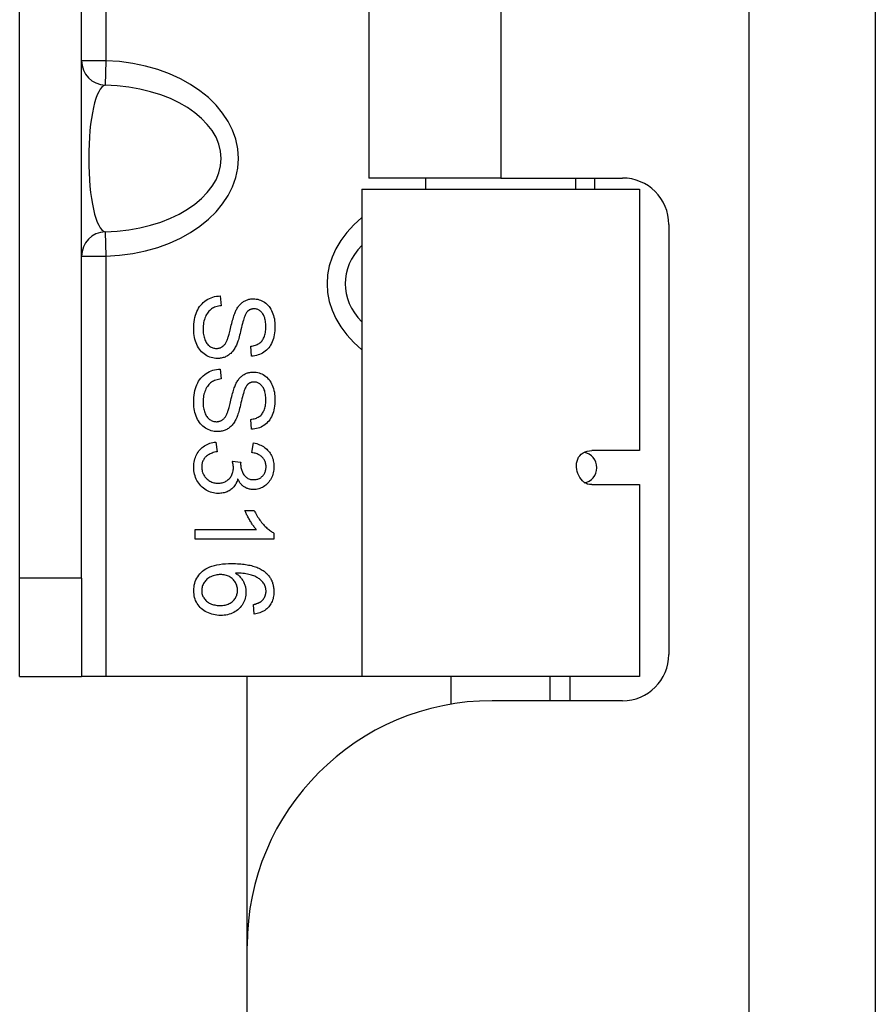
# Model space of a CAD drawing. Header units: inches. Extents: x 5 to 143, y 9 to 75.
# Tile 36 of 125: x 40.55 to 41.64, y 29.46 to 30.71. Entities that reach past the tile are written whole.
import ezdxf

# ---------------------------------------------------------------- set-up
doc = ezdxf.new("R2010")
doc.units = ezdxf.units.IN
doc.header["$MEASUREMENT"] = 0
doc.layers.add('Visible Edges(ANSI)', color=7, linetype='Continuous', lineweight=25)
doc.layers.add('Visible Tangent Edges(ANSI)', color=7, linetype='Continuous', lineweight=25)

msp = doc.modelspace()

# ---------------------------------------------------------------- linework, layer by layer
at = {"layer": 'Visible Edges(ANSI)'}
for p, q in [((41.6364, 27.0341), (41.6364, 56.5151)), ((40.5468, 29.9981), (40.5468, 32.2481)), ((40.6256, 29.9981), (40.6256, 32.2481)), ((40.9914, 31.7386), (40.9914, 30.5076)), ((41.1594, 30.5076), (40.9914, 30.5076)), ((41.0639, 30.4936), (41.0639, 30.5076)), ((41.1594, 30.5076), (41.3143, 30.5076)), ((41.2548, 30.4936), (41.2548, 30.5076)), ((41.2788, 30.5076), (41.2788, 30.4936)), ((40.9826, 30.4936), (41.3361, 30.4936)), ((40.9826, 30.4936), (40.9826, 29.8731)), ((41.3361, 30.4936), (41.3361, 30.1605)), ((41.3734, 30.4485), (41.3734, 29.9011)), ((40.8023, 30.3575), (40.8034, 30.345)), ((40.842, 30.2809), (40.8411, 30.2935)), ((40.8023, 30.2643), (40.8034, 30.2518)), ((40.842, 30.1877), (40.8411, 30.2003)), ((40.7967, 30.1715), (40.7983, 30.1592)), ((40.8424, 30.158), (40.8446, 30.1703)), ((41.3361, 30.1605), (41.2752, 30.1605)), ((40.8176, 30.1473), (40.8283, 30.146)), ((41.2752, 30.1172), (41.3361, 30.1172)), ((41.3361, 30.1172), (41.3361, 29.8731)), ((40.8336, 30.0845), (40.8455, 30.0845)), ((40.7702, 30.06), (40.8484, 30.06)), ((40.7702, 30.0477), (40.7702, 30.06)), ((40.8705, 30.0556), (40.8705, 30.0477)), ((40.8705, 30.0477), (40.7702, 30.0477)), ((40.5468, 29.8731), (40.5468, 29.9981)), ((40.6256, 29.9981), (40.6256, 29.8731)), ((40.8456, 29.9524), (40.8446, 29.9646)), ((40.5468, 29.8731), (40.6256, 29.8731)), ((40.6566, 29.8731), (40.6256, 29.8731)), ((40.9826, 29.8731), (40.6566, 29.8731)), ((40.8364, 29.5301), (40.8364, 29.8731)), ((41.3361, 29.8731), (40.9826, 29.8731)), ((41.0964, 29.8377), (41.0964, 29.8731)), ((41.2223, 29.8421), (41.2223, 29.8731)), ((41.3143, 29.8421), (41.1484, 29.8421)), ((40.8364, 27.0341), (40.8364, 29.5301))]:
    msp.add_line(p, q, dxfattribs=at)
at = {"layer": 'Visible Edges(ANSI)', "flags": 128}
for points in [[(40.7685, 30.3149), (40.7686, 30.3182), (40.7687, 30.3214), (40.769, 30.3245), (40.7695, 30.3274), (40.77, 30.3302), (40.7707, 30.3328), (40.7715, 30.3353), (40.7725, 30.3377), (40.7735, 30.3399), (40.7747, 30.342), (40.776, 30.344), (40.7774, 30.3458), (40.779, 30.3476), (40.7806, 30.3492), (40.7824, 30.3507), (40.7843, 30.352), (40.7864, 30.3532), (40.7884, 30.3543), (40.7906, 30.3552), (40.7928, 30.356), (40.7951, 30.3566), (40.7974, 30.3571), (40.7999, 30.3574), (40.8023, 30.3575)], [(40.8226, 30.3396), (40.8232, 30.3408), (40.8239, 30.3419), (40.8246, 30.343), (40.8253, 30.344), (40.826, 30.345), (40.8268, 30.3459), (40.8276, 30.3467), (40.8284, 30.3476), (40.8292, 30.3483), (40.8301, 30.349), (40.831, 30.3497), (40.8319, 30.3503), (40.8328, 30.3509), (40.8338, 30.3514), (40.8348, 30.3518), (40.8358, 30.3523), (40.8368, 30.3526), (40.8378, 30.3529), (40.8388, 30.3532), (40.8399, 30.3534), (40.841, 30.3536), (40.8421, 30.3537), (40.8432, 30.3538), (40.8443, 30.3538)], [(40.8443, 30.3538), (40.8462, 30.3537), (40.8481, 30.3535), (40.8499, 30.3532), (40.8517, 30.3527), (40.8534, 30.3521), (40.8552, 30.3514), (40.8569, 30.3505), (40.8585, 30.3495), (40.8601, 30.3484), (40.8616, 30.3471), (40.863, 30.3457), (40.8643, 30.3442), (40.8655, 30.3426), (40.8666, 30.3408), (40.8676, 30.3389), (40.8685, 30.3369), (40.8693, 30.3348), (40.87, 30.3327), (40.8706, 30.3305), (40.8711, 30.3282), (40.8714, 30.3259), (40.8717, 30.3235), (40.8719, 30.321), (40.8719, 30.3185)], [(40.8034, 30.345), (40.8016, 30.3448), (40.7998, 30.3444), (40.7981, 30.344), (40.7965, 30.3435), (40.795, 30.343), (40.7936, 30.3424), (40.7923, 30.3417), (40.7911, 30.3409), (40.7899, 30.34), (40.7888, 30.339), (40.7877, 30.338), (40.7867, 30.3368), (40.7858, 30.3354), (40.7849, 30.334), (40.784, 30.3325), (40.7833, 30.3308), (40.7826, 30.3291), (40.782, 30.3273), (40.7815, 30.3255), (40.781, 30.3236), (40.7807, 30.3216), (40.7805, 30.3196), (40.7804, 30.3176), (40.7803, 30.3155)], [(40.8114, 30.3024), (40.8117, 30.3031), (40.812, 30.304), (40.8123, 30.305), (40.8127, 30.3061), (40.813, 30.3074), (40.8134, 30.3089), (40.8139, 30.3104), (40.8143, 30.3121), (40.8148, 30.3139), (40.8153, 30.3159), (40.8158, 30.318), (40.8163, 30.3202), (40.8169, 30.3225), (40.8174, 30.3246), (40.818, 30.3266), (40.8185, 30.3285), (40.819, 30.3303), (40.8195, 30.332), (40.8201, 30.3336), (40.8206, 30.335), (40.8211, 30.3363), (40.8216, 30.3375), (40.8221, 30.3386), (40.8226, 30.3396)], [(40.8452, 30.3411), (40.8448, 30.3411), (40.8444, 30.3411), (40.8439, 30.341), (40.8435, 30.341), (40.8431, 30.3409), (40.8427, 30.3408), (40.8422, 30.3408), (40.8418, 30.3407), (40.8415, 30.3405), (40.8411, 30.3404), (40.8407, 30.3403), (40.8403, 30.3401), (40.8399, 30.3399), (40.8396, 30.3398), (40.8392, 30.3396), (40.8389, 30.3394), (40.8385, 30.3391), (40.8382, 30.3389), (40.8379, 30.3386), (40.8375, 30.3384), (40.8372, 30.3381), (40.8369, 30.3378), (40.8366, 30.3375), (40.8363, 30.3372)], [(40.8603, 30.318), (40.8602, 30.3199), (40.8601, 30.3218), (40.86, 30.3236), (40.8598, 30.3253), (40.8595, 30.3269), (40.8592, 30.3284), (40.8588, 30.3298), (40.8583, 30.3311), (40.8578, 30.3324), (40.8572, 30.3335), (40.8565, 30.3346), (40.8558, 30.3356), (40.8551, 30.3364), (40.8543, 30.3372), (40.8535, 30.338), (40.8527, 30.3386), (40.8519, 30.3392), (40.851, 30.3397), (40.8501, 30.3401), (40.8492, 30.3405), (40.8482, 30.3407), (40.8473, 30.3409), (40.8463, 30.341), (40.8452, 30.3411)], [(40.8363, 30.3372), (40.8358, 30.3365), (40.8352, 30.3356), (40.8346, 30.3345), (40.834, 30.3332), (40.8334, 30.3318), (40.8328, 30.3302), (40.8322, 30.3285), (40.8317, 30.3265), (40.8311, 30.3244), (40.8305, 30.3222), (40.8298, 30.3197), (40.8292, 30.3171), (40.8286, 30.3145), (40.828, 30.312), (40.8275, 30.3096), (40.8269, 30.3074), (40.8263, 30.3054), (40.8258, 30.3035), (40.8253, 30.3017), (40.8248, 30.3), (40.8243, 30.2985), (40.8238, 30.2972), (40.8233, 30.296), (40.8228, 30.2949)], [(40.7984, 30.2779), (40.7965, 30.278), (40.7945, 30.2782), (40.7926, 30.2785), (40.7907, 30.279), (40.7888, 30.2797), (40.787, 30.2805), (40.7852, 30.2814), (40.7834, 30.2825), (40.7817, 30.2837), (40.7801, 30.285), (40.7785, 30.2865), (40.7771, 30.288), (40.7758, 30.2897), (40.7746, 30.2916), (40.7734, 30.2935), (40.7724, 30.2956), (40.7715, 30.2978), (40.7707, 30.3), (40.77, 30.3023), (40.7695, 30.3047), (40.769, 30.3072), (40.7687, 30.3097), (40.7686, 30.3122), (40.7685, 30.3149)], [(40.7803, 30.3155), (40.7803, 30.3136), (40.7804, 30.3118), (40.7806, 30.3101), (40.7809, 30.3084), (40.7812, 30.3067), (40.7816, 30.3051), (40.782, 30.3036), (40.7826, 30.3021), (40.7831, 30.3007), (40.7838, 30.2994), (40.7845, 30.2981), (40.7852, 30.297), (40.786, 30.296), (40.7869, 30.295), (40.7878, 30.2942), (40.7887, 30.2934), (40.7897, 30.2928), (40.7907, 30.2922), (40.7918, 30.2917), (40.7928, 30.2913), (40.7939, 30.291), (40.795, 30.2908), (40.7962, 30.2907), (40.7973, 30.2906)], [(40.8411, 30.2935), (40.8426, 30.2937), (40.8441, 30.294), (40.8455, 30.2943), (40.8469, 30.2947), (40.8482, 30.2952), (40.8494, 30.2958), (40.8506, 30.2964), (40.8517, 30.297), (40.8527, 30.2978), (40.8537, 30.2986), (40.8546, 30.2995), (40.8554, 30.3005), (40.8562, 30.3015), (40.8569, 30.3026), (40.8575, 30.3038), (40.8581, 30.305), (40.8586, 30.3064), (40.859, 30.3078), (40.8594, 30.3093), (40.8597, 30.3109), (40.86, 30.3125), (40.8601, 30.3143), (40.8602, 30.3161), (40.8603, 30.318)], [(40.8719, 30.3185), (40.8719, 30.3158), (40.8717, 30.3131), (40.8714, 30.3105), (40.871, 30.3081), (40.8705, 30.3056), (40.8699, 30.3033), (40.8692, 30.3011), (40.8683, 30.2989), (40.8674, 30.2968), (40.8663, 30.2949), (40.8652, 30.2931), (40.8639, 30.2914), (40.8625, 30.2898), (40.8611, 30.2883), (40.8595, 30.287), (40.8578, 30.2858), (40.856, 30.2847), (40.8542, 30.2837), (40.8523, 30.2829), (40.8504, 30.2823), (40.8484, 30.2817), (40.8463, 30.2813), (40.8442, 30.281), (40.842, 30.2809)], [(40.7973, 30.2906), (40.7981, 30.2906), (40.7988, 30.2907), (40.7996, 30.2908), (40.8003, 30.2909), (40.801, 30.2911), (40.8017, 30.2913), (40.8024, 30.2915), (40.8031, 30.2918), (40.8037, 30.2921), (40.8043, 30.2925), (40.8049, 30.2929), (40.8055, 30.2933), (40.8061, 30.2938), (40.8067, 30.2943), (40.8072, 30.2949), (40.8077, 30.2955), (40.8083, 30.2962), (40.8088, 30.2969), (40.8092, 30.2977), (40.8097, 30.2985), (40.8102, 30.2994), (40.8106, 30.3004), (40.811, 30.3013), (40.8114, 30.3024)], [(40.8228, 30.2949), (40.8221, 30.2935), (40.8214, 30.2921), (40.8207, 30.2908), (40.8199, 30.2896), (40.8191, 30.2884), (40.8183, 30.2873), (40.8174, 30.2863), (40.8165, 30.2853), (40.8156, 30.2844), (40.8146, 30.2836), (40.8136, 30.2828), (40.8126, 30.282), (40.8116, 30.2814), (40.8105, 30.2808), (40.8094, 30.2802), (40.8083, 30.2797), (40.8072, 30.2793), (40.806, 30.2789), (40.8048, 30.2786), (40.8036, 30.2784), (40.8023, 30.2782), (40.8011, 30.278), (40.7998, 30.2779), (40.7984, 30.2779)], [(40.7685, 30.2216), (40.7686, 30.225), (40.7687, 30.2282), (40.769, 30.2312), (40.7695, 30.2342), (40.77, 30.2369), (40.7707, 30.2396), (40.7715, 30.2421), (40.7725, 30.2444), (40.7735, 30.2467), (40.7747, 30.2488), (40.776, 30.2507), (40.7774, 30.2526), (40.779, 30.2543), (40.7806, 30.2559), (40.7824, 30.2574), (40.7843, 30.2588), (40.7864, 30.26), (40.7884, 30.2611), (40.7906, 30.262), (40.7928, 30.2628), (40.7951, 30.2634), (40.7974, 30.2639), (40.7999, 30.2642), (40.8023, 30.2643)], [(40.8034, 30.2518), (40.8016, 30.2516), (40.7998, 30.2512), (40.7981, 30.2508), (40.7965, 30.2503), (40.795, 30.2498), (40.7936, 30.2491), (40.7923, 30.2484), (40.7911, 30.2477), (40.7899, 30.2468), (40.7888, 30.2458), (40.7877, 30.2447), (40.7867, 30.2435), (40.7858, 30.2422), (40.7849, 30.2408), (40.784, 30.2393), (40.7833, 30.2376), (40.7826, 30.2359), (40.782, 30.2341), (40.7815, 30.2323), (40.781, 30.2304), (40.7807, 30.2284), (40.7805, 30.2264), (40.7804, 30.2244), (40.7803, 30.2223)], [(40.8226, 30.2464), (40.8232, 30.2476), (40.8239, 30.2487), (40.8246, 30.2498), (40.8253, 30.2508), (40.826, 30.2518), (40.8268, 30.2527), (40.8276, 30.2535), (40.8284, 30.2543), (40.8292, 30.2551), (40.8301, 30.2558), (40.831, 30.2565), (40.8319, 30.2571), (40.8328, 30.2576), (40.8338, 30.2582), (40.8348, 30.2586), (40.8358, 30.259), (40.8368, 30.2594), (40.8378, 30.2597), (40.8388, 30.26), (40.8399, 30.2602), (40.841, 30.2604), (40.8421, 30.2605), (40.8432, 30.2606), (40.8443, 30.2606)], [(40.8443, 30.2606), (40.8462, 30.2605), (40.8481, 30.2603), (40.8499, 30.26), (40.8517, 30.2595), (40.8534, 30.2589), (40.8552, 30.2582), (40.8569, 30.2573), (40.8585, 30.2563), (40.8601, 30.2551), (40.8616, 30.2539), (40.863, 30.2525), (40.8643, 30.251), (40.8655, 30.2494), (40.8666, 30.2476), (40.8676, 30.2457), (40.8685, 30.2437), (40.8693, 30.2416), (40.87, 30.2395), (40.8706, 30.2372), (40.8711, 30.235), (40.8714, 30.2326), (40.8717, 30.2303), (40.8719, 30.2278), (40.8719, 30.2253)], [(40.8114, 30.2091), (40.8117, 30.2099), (40.812, 30.2108), (40.8123, 30.2118), (40.8127, 30.2129), (40.813, 30.2142), (40.8134, 30.2156), (40.8139, 30.2172), (40.8143, 30.2189), (40.8148, 30.2207), (40.8153, 30.2227), (40.8158, 30.2248), (40.8163, 30.227), (40.8169, 30.2293), (40.8174, 30.2314), (40.818, 30.2334), (40.8185, 30.2353), (40.819, 30.2371), (40.8195, 30.2388), (40.8201, 30.2403), (40.8206, 30.2418), (40.8211, 30.2431), (40.8216, 30.2443), (40.8221, 30.2454), (40.8226, 30.2464)], [(40.8363, 30.244), (40.8358, 30.2432), (40.8352, 30.2423), (40.8346, 30.2413), (40.834, 30.24), (40.8334, 30.2386), (40.8328, 30.237), (40.8322, 30.2353), (40.8317, 30.2333), (40.8311, 30.2312), (40.8305, 30.229), (40.8298, 30.2265), (40.8292, 30.2239), (40.8286, 30.2213), (40.828, 30.2188), (40.8275, 30.2164), (40.8269, 30.2142), (40.8263, 30.2122), (40.8258, 30.2102), (40.8253, 30.2085), (40.8248, 30.2068), (40.8243, 30.2053), (40.8238, 30.204), (40.8233, 30.2028), (40.8228, 30.2017)], [(40.8452, 30.2479), (40.8448, 30.2479), (40.8444, 30.2478), (40.8439, 30.2478), (40.8435, 30.2478), (40.8431, 30.2477), (40.8427, 30.2476), (40.8422, 30.2475), (40.8418, 30.2474), (40.8415, 30.2473), (40.8411, 30.2472), (40.8407, 30.247), (40.8403, 30.2469), (40.8399, 30.2467), (40.8396, 30.2465), (40.8392, 30.2463), (40.8389, 30.2461), (40.8385, 30.2459), (40.8382, 30.2457), (40.8379, 30.2454), (40.8375, 30.2452), (40.8372, 30.2449), (40.8369, 30.2446), (40.8366, 30.2443), (40.8363, 30.244)], [(40.8603, 30.2248), (40.8602, 30.2267), (40.8601, 30.2286), (40.86, 30.2304), (40.8598, 30.2321), (40.8595, 30.2337), (40.8592, 30.2352), (40.8588, 30.2366), (40.8583, 30.2379), (40.8578, 30.2392), (40.8572, 30.2403), (40.8565, 30.2414), (40.8558, 30.2423), (40.8551, 30.2432), (40.8543, 30.244), (40.8535, 30.2448), (40.8527, 30.2454), (40.8519, 30.246), (40.851, 30.2465), (40.8501, 30.2469), (40.8492, 30.2473), (40.8482, 30.2475), (40.8473, 30.2477), (40.8463, 30.2478), (40.8452, 30.2479)], [(40.8719, 30.2253), (40.8719, 30.2226), (40.8717, 30.2199), (40.8714, 30.2173), (40.871, 30.2148), (40.8705, 30.2124), (40.8699, 30.2101), (40.8692, 30.2078), (40.8683, 30.2057), (40.8674, 30.2036), (40.8663, 30.2017), (40.8652, 30.1999), (40.8639, 30.1982), (40.8625, 30.1966), (40.8611, 30.1951), (40.8595, 30.1938), (40.8578, 30.1926), (40.856, 30.1915), (40.8542, 30.1905), (40.8523, 30.1897), (40.8504, 30.189), (40.8484, 30.1885), (40.8463, 30.1881), (40.8442, 30.1878), (40.842, 30.1877)], [(40.7984, 30.1847), (40.7965, 30.1848), (40.7945, 30.185), (40.7926, 30.1853), (40.7907, 30.1858), (40.7888, 30.1865), (40.787, 30.1873), (40.7852, 30.1882), (40.7834, 30.1893), (40.7817, 30.1905), (40.7801, 30.1918), (40.7785, 30.1932), (40.7771, 30.1948), (40.7758, 30.1965), (40.7746, 30.1984), (40.7734, 30.2003), (40.7724, 30.2024), (40.7715, 30.2046), (40.7707, 30.2068), (40.77, 30.2091), (40.7695, 30.2115), (40.769, 30.2139), (40.7687, 30.2164), (40.7686, 30.219), (40.7685, 30.2216)], [(40.7803, 30.2223), (40.7803, 30.2204), (40.7804, 30.2186), (40.7806, 30.2168), (40.7809, 30.2151), (40.7812, 30.2135), (40.7816, 30.2119), (40.782, 30.2104), (40.7826, 30.2089), (40.7831, 30.2075), (40.7838, 30.2062), (40.7845, 30.2049), (40.7852, 30.2038), (40.786, 30.2028), (40.7869, 30.2018), (40.7878, 30.201), (40.7887, 30.2002), (40.7897, 30.1996), (40.7907, 30.199), (40.7918, 30.1985), (40.7928, 30.1981), (40.7939, 30.1978), (40.795, 30.1976), (40.7962, 30.1975), (40.7973, 30.1974)], [(40.8411, 30.2003), (40.8426, 30.2005), (40.8441, 30.2008), (40.8455, 30.2011), (40.8469, 30.2015), (40.8482, 30.202), (40.8494, 30.2025), (40.8506, 30.2031), (40.8517, 30.2038), (40.8527, 30.2046), (40.8537, 30.2054), (40.8546, 30.2063), (40.8554, 30.2072), (40.8562, 30.2083), (40.8569, 30.2094), (40.8575, 30.2106), (40.8581, 30.2118), (40.8586, 30.2132), (40.859, 30.2146), (40.8594, 30.2161), (40.8597, 30.2177), (40.86, 30.2193), (40.8601, 30.2211), (40.8602, 30.2229), (40.8603, 30.2248)], [(40.7973, 30.1974), (40.7981, 30.1974), (40.7988, 30.1975), (40.7996, 30.1976), (40.8003, 30.1977), (40.801, 30.1979), (40.8017, 30.1981), (40.8024, 30.1983), (40.8031, 30.1986), (40.8037, 30.1989), (40.8043, 30.1993), (40.8049, 30.1997), (40.8055, 30.2001), (40.8061, 30.2006), (40.8067, 30.2011), (40.8072, 30.2017), (40.8077, 30.2023), (40.8083, 30.203), (40.8088, 30.2037), (40.8092, 30.2045), (40.8097, 30.2053), (40.8102, 30.2062), (40.8106, 30.2071), (40.811, 30.2081), (40.8114, 30.2091)], [(40.8228, 30.2017), (40.8221, 30.2003), (40.8214, 30.1989), (40.8207, 30.1976), (40.8199, 30.1964), (40.8191, 30.1952), (40.8183, 30.1941), (40.8174, 30.1931), (40.8165, 30.1921), (40.8156, 30.1912), (40.8146, 30.1903), (40.8136, 30.1896), (40.8126, 30.1888), (40.8116, 30.1882), (40.8105, 30.1876), (40.8094, 30.187), (40.8083, 30.1865), (40.8072, 30.1861), (40.806, 30.1857), (40.8048, 30.1854), (40.8036, 30.1851), (40.8023, 30.1849), (40.8011, 30.1848), (40.7998, 30.1847), (40.7984, 30.1847)], [(40.7685, 30.1397), (40.7685, 30.1419), (40.7687, 30.144), (40.769, 30.146), (40.7694, 30.148), (40.7699, 30.1499), (40.7705, 30.1518), (40.7712, 30.1536), (40.772, 30.1553), (40.7729, 30.157), (40.7739, 30.1586), (40.7751, 30.1601), (40.7763, 30.1616), (40.7777, 30.163), (40.7791, 30.1643), (40.7806, 30.1655), (40.7821, 30.1665), (40.7837, 30.1675), (40.7854, 30.1684), (40.7871, 30.1692), (40.7889, 30.1699), (40.7907, 30.1704), (40.7927, 30.1709), (40.7946, 30.1712), (40.7967, 30.1715)], [(40.8446, 30.1703), (40.8467, 30.1699), (40.8486, 30.1694), (40.8505, 30.1688), (40.8522, 30.1681), (40.854, 30.1674), (40.8556, 30.1666), (40.8571, 30.1657), (40.8586, 30.1647), (40.86, 30.1637), (40.8614, 30.1625), (40.8626, 30.1613), (40.8638, 30.16), (40.8648, 30.1587), (40.8658, 30.1573), (40.8667, 30.1558), (40.8675, 30.1543), (40.8682, 30.1527), (40.8689, 30.1511), (40.8694, 30.1494), (40.8698, 30.1477), (40.8701, 30.1459), (40.8704, 30.144), (40.8705, 30.1421), (40.8705, 30.1402)], [(40.7983, 30.1592), (40.7966, 30.1588), (40.795, 30.1584), (40.7934, 30.158), (40.792, 30.1575), (40.7906, 30.1569), (40.7893, 30.1564), (40.7881, 30.1557), (40.787, 30.1551), (40.7859, 30.1544), (40.7849, 30.1536), (40.784, 30.1528), (40.7832, 30.152), (40.7825, 30.1512), (40.7818, 30.1503), (40.7812, 30.1493), (40.7807, 30.1484), (40.7802, 30.1474), (40.7798, 30.1464), (40.7794, 30.1453), (40.7791, 30.1443), (40.7789, 30.1432), (40.7788, 30.142), (40.7787, 30.1408), (40.7786, 30.1396)], [(40.8605, 30.1399), (40.8605, 30.1411), (40.8604, 30.1423), (40.8602, 30.1434), (40.86, 30.1444), (40.8597, 30.1455), (40.8594, 30.1465), (40.859, 30.1475), (40.8585, 30.1484), (40.858, 30.1493), (40.8574, 30.1502), (40.8567, 30.1511), (40.856, 30.1519), (40.8552, 30.1526), (40.8544, 30.1534), (40.8535, 30.154), (40.8525, 30.1547), (40.8515, 30.1552), (40.8504, 30.1558), (40.8492, 30.1563), (40.848, 30.1567), (40.8467, 30.1571), (40.8453, 30.1575), (40.8439, 30.1578), (40.8424, 30.158)], [(41.2752, 30.1172), (41.2725, 30.1174), (41.27, 30.118), (41.2676, 30.1191), (41.2654, 30.1205), (41.2634, 30.1222), (41.2616, 30.1241), (41.26, 30.1263), (41.2587, 30.1287), (41.2576, 30.1312), (41.2567, 30.1338), (41.2561, 30.1365), (41.2558, 30.1393), (41.2557, 30.142), (41.256, 30.1447), (41.2566, 30.1473), (41.2574, 30.1497), (41.2586, 30.152), (41.2601, 30.1541), (41.262, 30.156), (41.2643, 30.1576), (41.2668, 30.1588), (41.2696, 30.1597), (41.2724, 30.1603), (41.2752, 30.1605)], [(40.7997, 30.106), (40.7976, 30.1061), (40.7955, 30.1063), (40.7935, 30.1066), (40.7915, 30.1071), (40.7896, 30.1077), (40.7877, 30.1084), (40.7859, 30.1093), (40.7841, 30.1103), (40.7824, 30.1114), (40.7807, 30.1127), (40.7791, 30.1141), (40.7776, 30.1156), (40.7761, 30.1172), (40.7748, 30.1189), (40.7736, 30.1207), (40.7725, 30.1225), (40.7716, 30.1244), (40.7708, 30.1264), (40.7701, 30.1284), (40.7695, 30.1306), (40.7691, 30.1327), (40.7687, 30.135), (40.7686, 30.1373), (40.7685, 30.1397)], [(40.7786, 30.1396), (40.7787, 30.1382), (40.7788, 30.1368), (40.779, 30.1355), (40.7793, 30.1341), (40.7797, 30.1329), (40.7801, 30.1316), (40.7807, 30.1304), (40.7813, 30.1293), (40.782, 30.1281), (40.7828, 30.1271), (40.7837, 30.126), (40.7846, 30.125), (40.7857, 30.1241), (40.7867, 30.1232), (40.7878, 30.1224), (40.789, 30.1217), (40.7902, 30.1211), (40.7914, 30.1205), (40.7926, 30.1201), (40.7939, 30.1197), (40.7953, 30.1194), (40.7966, 30.1192), (40.7981, 30.1191), (40.7995, 30.1191)], [(40.7995, 30.1191), (40.8009, 30.1191), (40.8023, 30.1192), (40.8036, 30.1194), (40.8048, 30.1197), (40.806, 30.12), (40.8072, 30.1204), (40.8084, 30.1209), (40.8095, 30.1215), (40.8105, 30.1222), (40.8115, 30.1229), (40.8125, 30.1237), (40.8135, 30.1246), (40.8143, 30.1255), (40.8151, 30.1265), (40.8159, 30.1275), (40.8165, 30.1286), (40.8171, 30.1297), (40.8176, 30.1309), (40.818, 30.1321), (40.8183, 30.1333), (40.8186, 30.1346), (40.8188, 30.1359), (40.8189, 30.1372), (40.8189, 30.1386)], [(40.8189, 30.1386), (40.8189, 30.1389), (40.8189, 30.1392), (40.8189, 30.1395), (40.8189, 30.1398), (40.8189, 30.1401), (40.8189, 30.1405), (40.8188, 30.1408), (40.8188, 30.1411), (40.8188, 30.1415), (40.8187, 30.1418), (40.8187, 30.1422), (40.8186, 30.1425), (40.8185, 30.1429), (40.8185, 30.1432), (40.8184, 30.1436), (40.8183, 30.144), (40.8183, 30.1444), (40.8182, 30.1448), (40.8181, 30.1452), (40.818, 30.1456), (40.8179, 30.146), (40.8178, 30.1464), (40.8177, 30.1468), (40.8176, 30.1473)], [(40.8283, 30.146), (40.8283, 30.1459), (40.8283, 30.1457), (40.8283, 30.1456), (40.8283, 30.1455), (40.8283, 30.1454), (40.8283, 30.1454), (40.8282, 30.1453), (40.8282, 30.1452), (40.8282, 30.1451), (40.8282, 30.145), (40.8282, 30.1449), (40.8282, 30.1448), (40.8282, 30.1447), (40.8282, 30.1447), (40.8282, 30.1446), (40.8282, 30.1445), (40.8282, 30.1444), (40.8282, 30.1444), (40.8282, 30.1443), (40.8282, 30.1442), (40.8282, 30.1442), (40.8282, 30.1441), (40.8282, 30.144), (40.8282, 30.144)], [(40.8282, 30.144), (40.8282, 30.1427), (40.8283, 30.1414), (40.8284, 30.1402), (40.8286, 30.1389), (40.8289, 30.1377), (40.8292, 30.1365), (40.8296, 30.1354), (40.83, 30.1342), (40.8305, 30.1331), (40.831, 30.132), (40.8316, 30.1309), (40.8323, 30.1298), (40.833, 30.1288), (40.8338, 30.1279), (40.8346, 30.1271), (40.8355, 30.1263), (40.8365, 30.1257), (40.8375, 30.1251), (40.8386, 30.1246), (40.8397, 30.1243), (40.8409, 30.1239), (40.8422, 30.1237), (40.8435, 30.1236), (40.8449, 30.1236)], [(40.8705, 30.1402), (40.8705, 30.1381), (40.8703, 30.1362), (40.8701, 30.1342), (40.8697, 30.1323), (40.8692, 30.1305), (40.8686, 30.1286), (40.8679, 30.1269), (40.867, 30.1251), (40.8661, 30.1234), (40.8651, 30.1219), (40.8641, 30.1204), (40.8629, 30.119), (40.8617, 30.1178), (40.8603, 30.1166), (40.859, 30.1155), (40.8575, 30.1146), (40.856, 30.1137), (40.8544, 30.113), (40.8528, 30.1123), (40.8512, 30.1118), (40.8496, 30.1114), (40.848, 30.1111), (40.8463, 30.111), (40.8446, 30.1109)], [(40.8449, 30.1236), (40.846, 30.1236), (40.8471, 30.1237), (40.8481, 30.1238), (40.8491, 30.1241), (40.8501, 30.1243), (40.8511, 30.1247), (40.852, 30.1251), (40.8529, 30.1256), (40.8537, 30.1261), (40.8545, 30.1267), (40.8553, 30.1274), (40.8561, 30.1281), (40.8568, 30.1289), (40.8574, 30.1297), (40.858, 30.1306), (40.8585, 30.1315), (40.859, 30.1324), (40.8594, 30.1334), (40.8597, 30.1344), (40.86, 30.1354), (40.8602, 30.1365), (40.8604, 30.1376), (40.8605, 30.1388), (40.8605, 30.1399)], [(40.8244, 30.1247), (40.824, 30.1232), (40.8236, 30.1218), (40.8231, 30.1205), (40.8225, 30.1192), (40.8219, 30.118), (40.8212, 30.1168), (40.8205, 30.1157), (40.8197, 30.1146), (40.8188, 30.1136), (40.8179, 30.1126), (40.8169, 30.1117), (40.8159, 30.1109), (40.8148, 30.1101), (40.8136, 30.1094), (40.8124, 30.1088), (40.8112, 30.1082), (40.8099, 30.1077), (40.8086, 30.1072), (40.8072, 30.1069), (40.8058, 30.1066), (40.8044, 30.1063), (40.8029, 30.1062), (40.8013, 30.1061), (40.7997, 30.106)], [(40.8446, 30.1109), (40.8436, 30.1109), (40.8425, 30.111), (40.8415, 30.1111), (40.8404, 30.1113), (40.8394, 30.1115), (40.8384, 30.1118), (40.8375, 30.1121), (40.8365, 30.1124), (40.8356, 30.1128), (40.8346, 30.1133), (40.8337, 30.1138), (40.8328, 30.1144), (40.8319, 30.115), (40.8311, 30.1156), (40.8303, 30.1163), (40.8295, 30.1171), (40.8288, 30.1178), (40.828, 30.1187), (40.8273, 30.1196), (40.8267, 30.1205), (40.8261, 30.1215), (40.8255, 30.1225), (40.8249, 30.1236), (40.8244, 30.1247)], [(40.8484, 30.06), (40.8477, 30.0607), (40.847, 30.0615), (40.8463, 30.0624), (40.8456, 30.0632), (40.8449, 30.0642), (40.8442, 30.0651), (40.8435, 30.0661), (40.8428, 30.0671), (40.8421, 30.0682), (40.8414, 30.0693), (40.8407, 30.0704), (40.8399, 30.0716), (40.8393, 30.0728), (40.8386, 30.074), (40.838, 30.0751), (40.8374, 30.0762), (40.8368, 30.0774), (40.8362, 30.0784), (40.8357, 30.0795), (40.8352, 30.0806), (40.8348, 30.0816), (40.8344, 30.0826), (40.834, 30.0836), (40.8336, 30.0845)], [(40.8455, 30.0845), (40.8463, 30.0828), (40.8471, 30.0812), (40.848, 30.0795), (40.8489, 30.078), (40.8498, 30.0764), (40.8508, 30.0749), (40.8518, 30.0734), (40.8528, 30.072), (40.8539, 30.0706), (40.8549, 30.0692), (40.856, 30.0678), (40.8572, 30.0665), (40.8583, 30.0653), (40.8595, 30.0641), (40.8606, 30.063), (40.8617, 30.0619), (40.8628, 30.0609), (40.864, 30.06), (40.8651, 30.0591), (40.8662, 30.0583), (40.8673, 30.0575), (40.8684, 30.0568), (40.8695, 30.0562), (40.8705, 30.0556)], [(40.7685, 29.982), (40.7686, 29.9845), (40.7688, 29.987), (40.7692, 29.9894), (40.7697, 29.9916), (40.7704, 29.9938), (40.7713, 29.996), (40.7723, 29.998), (40.7735, 30), (40.7748, 30.0019), (40.7763, 30.0037), (40.778, 30.0054), (40.7798, 30.0071), (40.7818, 30.0086), (40.7839, 30.01), (40.7863, 30.0113), (40.7889, 30.0125), (40.7917, 30.0135), (40.7947, 30.0143), (40.7979, 30.0151), (40.8013, 30.0157), (40.8049, 30.0162), (40.8087, 30.0165), (40.8127, 30.0167), (40.817, 30.0168)], [(40.817, 30.0168), (40.8194, 30.0167), (40.8217, 30.0167), (40.824, 30.0166), (40.8262, 30.0165), (40.8284, 30.0163), (40.8305, 30.0161), (40.8325, 30.0159), (40.8345, 30.0156), (40.8365, 30.0153), (40.8384, 30.0149), (40.8402, 30.0145), (40.842, 30.0141), (40.8437, 30.0136), (40.8454, 30.0131), (40.847, 30.0126), (40.8486, 30.012), (40.8501, 30.0114), (40.8515, 30.0107), (40.8529, 30.01), (40.8543, 30.0093), (40.8556, 30.0085), (40.8568, 30.0077), (40.858, 30.0069), (40.8591, 30.006)], [(40.8026, 30.0027), (40.801, 30.0026), (40.7994, 30.0025), (40.7979, 30.0023), (40.7964, 30.002), (40.7949, 30.0016), (40.7934, 30.0011), (40.7919, 30.0006), (40.7904, 30), (40.789, 29.9993), (40.7877, 29.9985), (40.7865, 29.9976), (40.7853, 29.9967), (40.7843, 29.9958), (40.7833, 29.9947), (40.7824, 29.9936), (40.7816, 29.9925), (40.7809, 29.9912), (40.7803, 29.99), (40.7797, 29.9888), (40.7793, 29.9875), (40.779, 29.9862), (40.7787, 29.985), (40.7786, 29.9836), (40.7786, 29.9823)], [(40.8242, 29.9828), (40.8242, 29.9841), (40.824, 29.9855), (40.8238, 29.9868), (40.8235, 29.988), (40.8232, 29.9893), (40.8227, 29.9905), (40.8222, 29.9916), (40.8215, 29.9927), (40.8208, 29.9938), (40.8201, 29.9949), (40.8192, 29.9959), (40.8182, 29.9969), (40.8172, 29.9978), (40.8161, 29.9986), (40.815, 29.9994), (40.8138, 30.0001), (40.8126, 30.0007), (40.8113, 30.0012), (40.81, 30.0017), (40.8086, 30.002), (40.8072, 30.0023), (40.8057, 30.0025), (40.8041, 30.0026), (40.8026, 30.0027)], [(40.8217, 30.0046), (40.8228, 30.0038), (40.8239, 30.003), (40.8249, 30.0022), (40.8258, 30.0014), (40.8267, 30.0005), (40.8276, 29.9996), (40.8284, 29.9987), (40.8292, 29.9978), (40.8299, 29.9968), (40.8306, 29.9958), (40.8312, 29.9948), (40.8318, 29.9937), (40.8323, 29.9926), (40.8328, 29.9915), (40.8332, 29.9905), (40.8336, 29.9894), (40.8339, 29.9882), (40.8342, 29.9871), (40.8345, 29.986), (40.8347, 29.9849), (40.8348, 29.9837), (40.8349, 29.9826), (40.835, 29.9814), (40.835, 29.9803)], [(40.8572, 29.9919), (40.8565, 29.9929), (40.8557, 29.9938), (40.8549, 29.9947), (40.854, 29.9955), (40.853, 29.9963), (40.852, 29.9971), (40.851, 29.9978), (40.8499, 29.9986), (40.8487, 29.9992), (40.8475, 29.9999), (40.8462, 30.0005), (40.8449, 30.0011), (40.8435, 30.0016), (40.842, 30.0021), (40.8404, 30.0025), (40.8387, 30.0029), (40.8369, 30.0033), (40.835, 30.0036), (40.833, 30.0039), (40.8309, 30.0041), (40.8288, 30.0043), (40.8265, 30.0044), (40.8241, 30.0045), (40.8217, 30.0046)], [(40.8591, 30.006), (40.86, 30.0052), (40.8609, 30.0044), (40.8618, 30.0036), (40.8626, 30.0027), (40.8634, 30.0019), (40.8641, 30.001), (40.8648, 30), (40.8655, 29.9991), (40.8661, 29.9981), (40.8667, 29.9971), (40.8672, 29.9961), (40.8677, 29.9951), (40.8681, 29.994), (40.8686, 29.9929), (40.8689, 29.9918), (40.8693, 29.9907), (40.8696, 29.9896), (40.8698, 29.9884), (40.8701, 29.9872), (40.8702, 29.986), (40.8704, 29.9847), (40.8705, 29.9835), (40.8705, 29.9822), (40.8705, 29.9809)], [(40.8605, 29.9816), (40.8605, 29.9821), (40.8605, 29.9826), (40.8604, 29.9831), (40.8604, 29.9835), (40.8603, 29.984), (40.8603, 29.9845), (40.8602, 29.9849), (40.8601, 29.9854), (40.86, 29.9858), (40.8599, 29.9863), (40.8598, 29.9867), (40.8597, 29.9871), (40.8595, 29.9876), (40.8594, 29.988), (40.8592, 29.9884), (40.859, 29.9888), (40.8588, 29.9892), (40.8586, 29.9896), (40.8584, 29.99), (40.8582, 29.9904), (40.858, 29.9908), (40.8577, 29.9912), (40.8575, 29.9915), (40.8572, 29.9919)], [(40.8026, 29.9507), (40.8003, 29.9507), (40.798, 29.9509), (40.7958, 29.9513), (40.7936, 29.9517), (40.7914, 29.9523), (40.7893, 29.953), (40.7872, 29.9538), (40.7852, 29.9548), (40.7832, 29.9558), (40.7814, 29.957), (40.7797, 29.9582), (40.778, 29.9596), (40.7766, 29.961), (40.7752, 29.9626), (40.7739, 29.9642), (40.7728, 29.9659), (40.7718, 29.9677), (40.7709, 29.9696), (40.7702, 29.9715), (40.7696, 29.9735), (40.7691, 29.9755), (40.7688, 29.9776), (40.7686, 29.9798), (40.7685, 29.982)], [(40.7786, 29.9823), (40.7786, 29.981), (40.7787, 29.9798), (40.7789, 29.9785), (40.7793, 29.9773), (40.7796, 29.9762), (40.7801, 29.975), (40.7807, 29.9739), (40.7813, 29.9729), (40.7821, 29.9718), (40.7829, 29.9708), (40.7838, 29.9698), (40.7848, 29.9689), (40.7859, 29.968), (40.7871, 29.9672), (40.7883, 29.9665), (40.7895, 29.9658), (40.7909, 29.9652), (40.7922, 29.9647), (40.7937, 29.9643), (40.7952, 29.964), (40.7968, 29.9637), (40.7984, 29.9635), (40.8001, 29.9634), (40.8019, 29.9633)], [(40.8019, 29.9633), (40.8036, 29.9634), (40.8052, 29.9635), (40.8068, 29.9637), (40.8083, 29.9639), (40.8098, 29.9643), (40.8111, 29.9647), (40.8125, 29.9652), (40.8137, 29.9658), (40.815, 29.9664), (40.8161, 29.9671), (40.8172, 29.9679), (40.8182, 29.9688), (40.8192, 29.9698), (40.8201, 29.9707), (40.8208, 29.9718), (40.8215, 29.9728), (40.8222, 29.9739), (40.8227, 29.9751), (40.8232, 29.9762), (40.8235, 29.9775), (40.8238, 29.9787), (40.824, 29.98), (40.8242, 29.9814), (40.8242, 29.9828)], [(40.835, 29.9803), (40.835, 29.9782), (40.8348, 29.9763), (40.8345, 29.9743), (40.834, 29.9725), (40.8335, 29.9707), (40.8328, 29.9689), (40.832, 29.9672), (40.831, 29.9655), (40.83, 29.9639), (40.8288, 29.9623), (40.8274, 29.9608), (40.826, 29.9593), (40.8245, 29.958), (40.8228, 29.9567), (40.8212, 29.9556), (40.8194, 29.9545), (40.8176, 29.9536), (40.8156, 29.9528), (40.8137, 29.9522), (40.8116, 29.9516), (40.8095, 29.9512), (40.8073, 29.9509), (40.805, 29.9507), (40.8026, 29.9507)], [(40.8705, 29.9809), (40.8705, 29.9789), (40.8704, 29.977), (40.8701, 29.9752), (40.8698, 29.9735), (40.8694, 29.9718), (40.8689, 29.9701), (40.8683, 29.9685), (40.8676, 29.967), (40.8668, 29.9655), (40.8659, 29.9641), (40.865, 29.9628), (40.8639, 29.9615), (40.8628, 29.9603), (40.8616, 29.9592), (40.8603, 29.9581), (40.8589, 29.9571), (40.8575, 29.9563), (40.856, 29.9555), (40.8545, 29.9548), (40.8528, 29.9541), (40.8511, 29.9536), (40.8494, 29.9531), (40.8475, 29.9527), (40.8456, 29.9524)], [(40.8552, 29.9693), (40.8557, 29.9697), (40.8561, 29.9701), (40.8565, 29.9706), (40.8568, 29.971), (40.8572, 29.9715), (40.8575, 29.9719), (40.8578, 29.9724), (40.8582, 29.9729), (40.8584, 29.9734), (40.8587, 29.9739), (40.8589, 29.9744), (40.8592, 29.9749), (40.8594, 29.9754), (40.8596, 29.9759), (40.8597, 29.9765), (40.8599, 29.977), (40.86, 29.9776), (40.8602, 29.9781), (40.8603, 29.9787), (40.8603, 29.9793), (40.8604, 29.9798), (40.8605, 29.9804), (40.8605, 29.981), (40.8605, 29.9816)], [(40.8446, 29.9646), (40.8452, 29.9648), (40.8458, 29.9649), (40.8464, 29.9651), (40.8469, 29.9652), (40.8475, 29.9654), (40.848, 29.9656), (40.8485, 29.9657), (40.849, 29.9659), (40.8495, 29.9661), (40.85, 29.9663), (40.8505, 29.9664), (40.8509, 29.9666), (40.8513, 29.9668), (40.8518, 29.967), (40.8522, 29.9672), (40.8526, 29.9674), (40.8529, 29.9677), (40.8533, 29.9679), (40.8537, 29.9681), (40.854, 29.9683), (40.8543, 29.9686), (40.8546, 29.9688), (40.8549, 29.969), (40.8552, 29.9693)]]:
    msp.add_lwpolyline(points, dxfattribs=at)
at = {"layer": 'Visible Edges(ANSI)'}
for centre, radius, start, end in [((41.3143, 30.4485), 0.0591, 0, 90), ((41.3143, 29.9011), 0.0591, 270, 0), ((41.1484, 29.5301), 0.312, 90, 180)]:
    msp.add_arc(centre, radius, start, end, dxfattribs=at)
msp.add_ellipse((41.2627, 30.1388), major_axis=(0, -0.0197), ratio=0.965926, start_param=0.151599, end_param=2.989993, dxfattribs=at)
at = {"layer": 'Visible Tangent Edges(ANSI)'}
for p, q in [((41.4754, 56.5151), (41.4754, 27.0341)), ((41.1594, 31.7386), (41.1594, 30.5076)), ((40.6566, 31.5892), (40.6566, 30.6569)), ((40.6566, 30.6569), (40.6256, 30.6569)), ((40.6566, 30.6569), (40.6557, 30.6259)), ((40.6557, 30.4391), (40.6566, 30.4081)), ((40.6256, 30.4081), (40.6566, 30.4081)), ((40.6566, 30.4081), (40.6566, 29.8731)), ((40.6256, 29.9981), (40.5468, 29.9981)), ((41.2472, 29.8731), (41.2472, 29.8421))]:
    msp.add_line(p, q, dxfattribs=at)
for centre, major_axis, ratio, start_param, end_param in [((40.6566, 30.6569), (-0.031, 0), 0.999578, 0, 1.54176), ((40.6493, 30.5325), (0.1761, 0), 0.707107, 4.753458, 7.812913), ((40.6566, 30.5325), (0, 0.0935), 0.234442, 0.041069, 3.100524), ((40.6493, 30.5325), (0.1541, 0), 0.606555, 4.753458, 7.812913), ((41.107, 30.3731), (-0.1687, 0), 0.738148, 5.541714, 7.024657), ((40.6566, 30.4081), (-0.031, 0), 0.999578, 4.741425, 6.283185), ((41.107, 30.3731), (-0.1458, 0), 0.641365, 5.734541, 6.83183)]:
    msp.add_ellipse(centre, major_axis=major_axis, ratio=ratio, start_param=start_param, end_param=end_param, dxfattribs=at)

doc.saveas('drawing.dxf')
